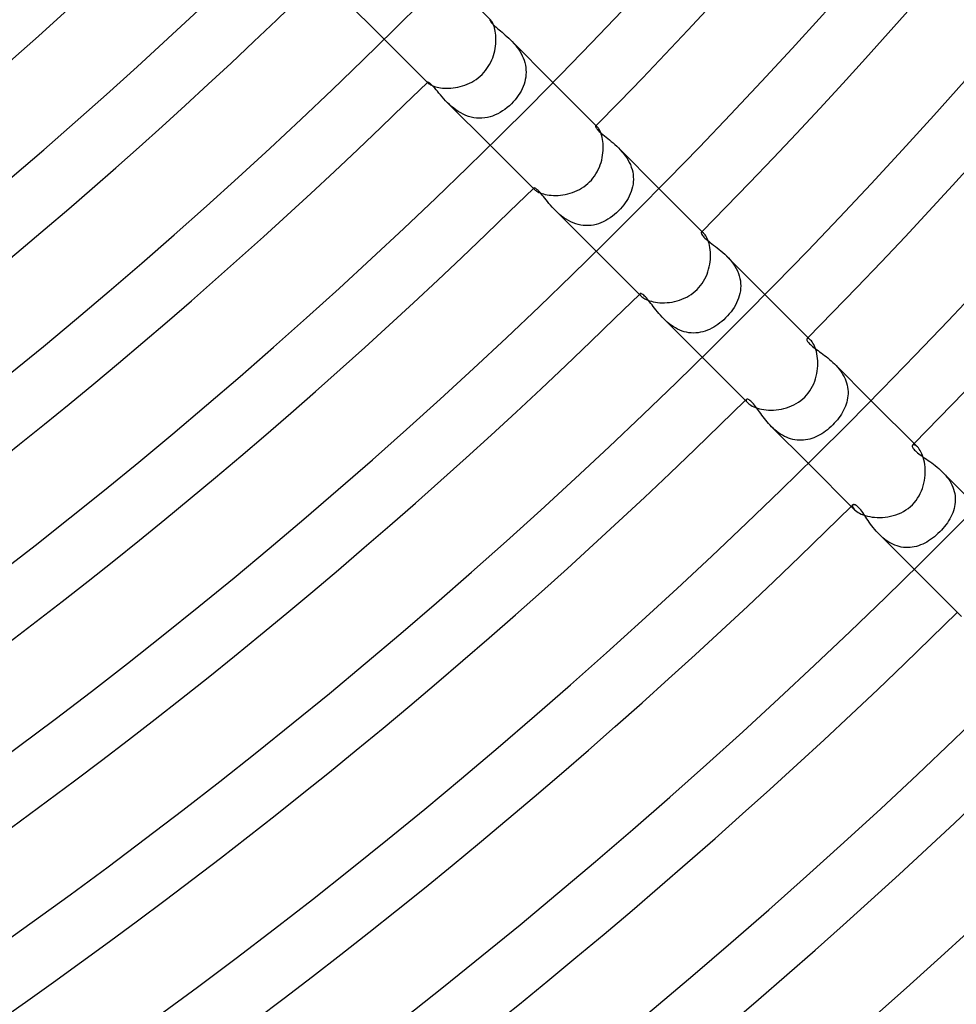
# Model space of a CAD drawing. Header units: millimetres. Extents: x -385 to 385, y -385 to 385.
# Tile 70 of 113: x 149 to 191, y -212 to -167. Entities that reach past the tile are written whole.
import ezdxf

# ---------------------------------------------------------------- set-up
doc = ezdxf.new("R2010")
doc.units = ezdxf.units.MM
doc.layers.add('HIDDEN', color=7, linetype='Continuous')
doc.layers.add('THICK', color=7, linetype='Continuous')

msp = doc.modelspace()

# ---------------------------------------------------------------- linework, layer by layer
at = {"layer": 'HIDDEN'}
for p, q in [((163.44, -166.269), (165.457, -168.286)), ((170.221, -167.411), (170.218, -167.418)), ((170.218, -167.418), (170.22, -167.431)), ((170.22, -167.431), (170.227, -167.448)), ((170.224, -167.409), (170.221, -167.411)), ((170.229, -167.41), (170.224, -167.409)), ((170.227, -167.448), (170.239, -167.47)), ((170.235, -167.412), (170.229, -167.41)), ((170.242, -167.416), (170.235, -167.412)), ((170.239, -167.47), (170.257, -167.496)), ((170.25, -167.422), (170.242, -167.416)), ((170.259, -167.431), (170.25, -167.422)), ((170.257, -167.496), (170.282, -167.528)), ((170.282, -167.528), (170.312, -167.563)), ((170.312, -167.563), (170.35, -167.604)), ((170.35, -167.604), (170.395, -167.648)), ((170.395, -167.648), (170.447, -167.696)), ((170.447, -167.696), (170.503, -167.747)), ((170.503, -167.747), (170.564, -167.8)), ((170.564, -167.8), (170.629, -167.855)), ((170.629, -167.855), (170.696, -167.912)), ((170.696, -167.912), (170.766, -167.972)), ((170.766, -167.972), (170.838, -168.034)), ((170.838, -168.034), (170.913, -168.099)), ((170.913, -168.099), (170.988, -168.167)), ((170.988, -168.167), (171.065, -168.238)), ((171.065, -168.238), (171.142, -168.313)), ((171.142, -168.313), (171.217, -168.391)), ((171.143, -168.314), (173.059, -170.23)), ((171.217, -168.391), (171.291, -168.472)), ((171.291, -168.472), (171.364, -168.556)), ((171.364, -168.556), (171.433, -168.643)), ((171.433, -168.643), (171.499, -168.734)), ((171.499, -168.734), (171.561, -168.829)), ((171.561, -168.829), (171.619, -168.926)), ((171.619, -168.926), (171.671, -169.027)), ((171.671, -169.027), (171.717, -169.13)), ((171.717, -169.13), (171.756, -169.234)), ((171.756, -169.234), (171.789, -169.34)), ((171.789, -169.34), (171.814, -169.447)), ((171.814, -169.447), (171.832, -169.556)), ((171.832, -169.556), (171.843, -169.665)), ((171.846, -169.774), (171.841, -169.881)), ((171.843, -169.665), (171.846, -169.774)), ((167.411, -170.221), (167.409, -170.224)), ((167.409, -170.224), (167.41, -170.229)), ((167.41, -170.229), (167.412, -170.235)), ((167.419, -170.218), (167.411, -170.221)), ((167.412, -170.235), (167.416, -170.242)), ((167.416, -170.242), (167.422, -170.25)), ((167.433, -170.221), (167.419, -170.218)), ((167.453, -170.229), (167.433, -170.221)), ((167.478, -170.244), (167.453, -170.229)), ((167.509, -170.266), (167.478, -170.244)), ((171.786, -170.201), (171.754, -170.307)), ((171.811, -170.095), (171.786, -170.201)), ((171.83, -169.989), (171.811, -170.095)), ((171.841, -169.881), (171.83, -169.989)), ((167.422, -170.25), (167.431, -170.259)), ((167.545, -170.296), (167.509, -170.266)), ((167.586, -170.333), (167.545, -170.296)), ((167.632, -170.379), (167.586, -170.333)), ((167.682, -170.432), (167.632, -170.379)), ((167.736, -170.491), (167.682, -170.432)), ((167.794, -170.557), (167.736, -170.491)), ((167.856, -170.629), (167.794, -170.557)), ((167.921, -170.707), (167.856, -170.629)), ((171.619, -170.617), (171.561, -170.719)), ((171.67, -170.515), (171.619, -170.617)), ((171.715, -170.411), (171.67, -170.515)), ((171.754, -170.307), (171.715, -170.411)), ((167.991, -170.789), (167.921, -170.707)), ((168.065, -170.874), (167.991, -170.789)), ((168.143, -170.962), (168.065, -170.874)), ((168.226, -171.052), (168.143, -170.962)), ((168.314, -171.142), (168.226, -171.052)), ((171.273, -171.102), (171.189, -171.189)), ((171.352, -171.011), (171.273, -171.102)), ((171.427, -170.916), (171.352, -171.011)), ((171.497, -170.818), (171.427, -170.916)), ((171.561, -170.719), (171.497, -170.818)), ((168.401, -171.227), (168.314, -171.142)), ((168.314, -171.143), (170.23, -173.059)), ((168.493, -171.31), (168.401, -171.227)), ((168.589, -171.39), (168.493, -171.31)), ((168.69, -171.467), (168.589, -171.39)), ((168.795, -171.54), (168.69, -171.467)), ((168.904, -171.606), (168.795, -171.54)), ((170.79, -171.516), (170.681, -171.583)), ((170.895, -171.443), (170.79, -171.516)), ((170.997, -171.363), (170.895, -171.443)), ((171.095, -171.279), (170.997, -171.363)), ((171.189, -171.189), (171.095, -171.279)), ((169.017, -171.666), (168.904, -171.606)), ((169.132, -171.718), (169.017, -171.666)), ((169.251, -171.762), (169.132, -171.718)), ((169.372, -171.797), (169.251, -171.762)), ((169.494, -171.823), (169.372, -171.797)), ((169.616, -171.839), (169.494, -171.823)), ((169.738, -171.845), (169.616, -171.839)), ((169.861, -171.843), (169.738, -171.845)), ((169.983, -171.831), (169.861, -171.843)), ((170.104, -171.81), (169.983, -171.831)), ((170.223, -171.78), (170.104, -171.81)), ((170.341, -171.742), (170.223, -171.78)), ((170.457, -171.696), (170.341, -171.742)), ((170.57, -171.643), (170.457, -171.696)), ((170.681, -171.583), (170.57, -171.643)), ((174.984, -172.194), (174.98, -172.203)), ((174.98, -172.203), (174.98, -172.216)), ((174.98, -172.216), (174.985, -172.234)), ((174.991, -172.19), (174.984, -172.194)), ((174.985, -172.234), (174.996, -172.257)), ((175, -172.19), (174.991, -172.19)), ((174.996, -172.257), (175.012, -172.284)), ((175.011, -172.194), (175, -172.19)), ((175.024, -172.201), (175.011, -172.194)), ((175.012, -172.284), (175.034, -172.315)), ((175.039, -172.212), (175.024, -172.201)), ((175.034, -172.315), (175.063, -172.35)), ((175.056, -172.228), (175.039, -172.212)), ((175.063, -172.35), (175.1, -172.39)), ((175.1, -172.39), (175.143, -172.433)), ((175.143, -172.433), (175.192, -172.479)), ((175.192, -172.479), (175.248, -172.527)), ((175.248, -172.527), (175.309, -172.579)), ((175.309, -172.579), (175.376, -172.634)), ((175.376, -172.634), (175.447, -172.693)), ((175.447, -172.693), (175.522, -172.753)), ((175.522, -172.753), (175.601, -172.817)), ((175.601, -172.817), (175.681, -172.884)), ((175.681, -172.884), (175.763, -172.953)), ((175.763, -172.953), (175.845, -173.026)), ((175.845, -173.026), (175.928, -173.102)), ((175.928, -173.102), (176.01, -173.182)), ((176.01, -173.182), (176.089, -173.263)), ((176.011, -173.182), (177.832, -175.003)), ((176.089, -173.263), (176.166, -173.348)), ((176.166, -173.348), (176.24, -173.437)), ((176.24, -173.437), (176.311, -173.53)), ((176.311, -173.53), (176.379, -173.627)), ((176.379, -173.627), (176.44, -173.727)), ((176.44, -173.727), (176.496, -173.829)), ((176.496, -173.829), (176.544, -173.933)), ((176.544, -173.933), (176.586, -174.041)), ((176.586, -174.041), (176.621, -174.15)), ((176.621, -174.15), (176.648, -174.261)), ((176.648, -174.261), (176.667, -174.372)), ((176.667, -174.372), (176.677, -174.483)), ((176.68, -174.594), (176.675, -174.705)), ((176.677, -174.483), (176.68, -174.594)), ((172.194, -174.984), (172.19, -174.991)), ((172.19, -174.991), (172.19, -175)), ((172.19, -175), (172.194, -175.011)), ((172.203, -174.98), (172.194, -174.984)), ((172.194, -175.011), (172.201, -175.024)), ((172.201, -175.024), (172.212, -175.04)), ((172.216, -174.98), (172.203, -174.98)), ((172.212, -175.04), (172.228, -175.056)), ((172.234, -174.985), (172.216, -174.98)), ((172.257, -174.996), (172.234, -174.985)), ((172.284, -175.012), (172.257, -174.996)), ((172.315, -175.034), (172.284, -175.012)), ((172.351, -175.064), (172.315, -175.034)), ((172.39, -175.1), (172.351, -175.064)), ((172.432, -175.143), (172.39, -175.1)), ((176.615, -175.033), (176.581, -175.14)), ((176.642, -174.925), (176.615, -175.033)), ((176.663, -174.815), (176.642, -174.925)), ((176.675, -174.705), (176.663, -174.815)), ((172.478, -175.191), (172.432, -175.143)), ((172.526, -175.246), (172.478, -175.191)), ((172.577, -175.307), (172.526, -175.246)), ((172.632, -175.372), (172.577, -175.307)), ((172.689, -175.443), (172.632, -175.372)), ((172.749, -175.517), (172.689, -175.443)), ((172.812, -175.595), (172.749, -175.517)), ((176.381, -175.552), (176.317, -175.65)), ((176.44, -175.452), (176.381, -175.552)), ((176.493, -175.35), (176.44, -175.452)), ((176.54, -175.246), (176.493, -175.35)), ((176.581, -175.14), (176.54, -175.246)), ((172.879, -175.675), (172.812, -175.595)), ((172.949, -175.758), (172.879, -175.675)), ((173.023, -175.842), (172.949, -175.758)), ((173.1, -175.926), (173.023, -175.842)), ((173.182, -176.01), (173.1, -175.926)), ((173.267, -176.092), (173.182, -176.01)), ((176.096, -175.927), (176.013, -176.013)), ((176.174, -175.837), (176.096, -175.927)), ((176.248, -175.745), (176.174, -175.837)), ((176.317, -175.65), (176.248, -175.745)), ((173.183, -176.011), (175.003, -177.832)), ((173.356, -176.173), (173.267, -176.092)), ((173.449, -176.25), (173.356, -176.173)), ((173.546, -176.323), (173.449, -176.25)), ((173.647, -176.392), (173.546, -176.323)), ((173.751, -176.454), (173.647, -176.392)), ((175.432, -176.451), (175.326, -176.504)), ((175.536, -176.391), (175.432, -176.451)), ((175.637, -176.325), (175.536, -176.391)), ((175.736, -176.255), (175.637, -176.325)), ((175.832, -176.179), (175.736, -176.255)), ((175.924, -176.098), (175.832, -176.179)), ((176.013, -176.013), (175.924, -176.098)), ((173.858, -176.51), (173.751, -176.454)), ((173.968, -176.559), (173.858, -176.51)), ((174.081, -176.6), (173.968, -176.559)), ((174.195, -176.633), (174.081, -176.6)), ((174.309, -176.657), (174.195, -176.633)), ((174.424, -176.673), (174.309, -176.657)), ((174.54, -176.68), (174.424, -176.673)), ((174.656, -176.678), (174.54, -176.68)), ((174.771, -176.669), (174.656, -176.678)), ((174.885, -176.651), (174.771, -176.669)), ((174.997, -176.625), (174.885, -176.651)), ((175.109, -176.592), (174.997, -176.625)), ((175.218, -176.551), (175.109, -176.592)), ((175.326, -176.504), (175.218, -176.551)), ((179.738, -176.991), (179.737, -177.007)), ((179.737, -177.007), (179.741, -177.028)), ((179.744, -176.98), (179.738, -176.991)), ((179.741, -177.028), (179.751, -177.053)), ((179.755, -176.974), (179.744, -176.98)), ((179.751, -177.053), (179.767, -177.082)), ((179.769, -176.973), (179.755, -176.974)), ((179.767, -177.082), (179.791, -177.116)), ((179.787, -176.978), (179.769, -176.973)), ((179.808, -176.989), (179.787, -176.978)), ((179.791, -177.116), (179.821, -177.153)), ((179.832, -177.006), (179.808, -176.989)), ((179.821, -177.153), (179.859, -177.194)), ((179.858, -177.03), (179.832, -177.006)), ((179.859, -177.194), (179.904, -177.237)), ((179.904, -177.237), (179.955, -177.283)), ((179.955, -177.283), (180.012, -177.332)), ((180.012, -177.332), (180.075, -177.384)), ((180.075, -177.384), (180.144, -177.438)), ((180.144, -177.438), (180.218, -177.495)), ((180.218, -177.495), (180.294, -177.554)), ((180.294, -177.554), (180.374, -177.615)), ((180.374, -177.615), (180.456, -177.679)), ((180.456, -177.679), (180.539, -177.746)), ((180.539, -177.746), (180.623, -177.816)), ((180.623, -177.816), (180.707, -177.889)), ((180.707, -177.889), (180.791, -177.965)), ((180.791, -177.965), (180.873, -178.045)), ((180.873, -178.045), (180.956, -178.13)), ((180.874, -178.046), (182.605, -179.776)), ((180.956, -178.13), (181.036, -178.22)), ((181.036, -178.22), (181.112, -178.313)), ((181.112, -178.313), (181.184, -178.41)), ((181.184, -178.41), (181.25, -178.51)), ((181.25, -178.51), (181.31, -178.614)), ((181.31, -178.614), (181.363, -178.72)), ((181.363, -178.72), (181.409, -178.83)), ((181.409, -178.83), (181.447, -178.94)), ((181.447, -178.94), (181.476, -179.052)), ((181.476, -179.052), (181.497, -179.164)), ((181.497, -179.164), (181.51, -179.277)), ((181.51, -179.503), (181.498, -179.615)), ((181.51, -179.277), (181.514, -179.39)), ((181.514, -179.39), (181.51, -179.503)), ((176.974, -179.755), (176.973, -179.769)), ((176.973, -179.769), (176.978, -179.787)), ((176.98, -179.744), (176.974, -179.755)), ((176.978, -179.787), (176.989, -179.808)), ((176.991, -179.738), (176.98, -179.744)), ((176.989, -179.808), (177.006, -179.832)), ((177.006, -179.737), (176.991, -179.738)), ((177.026, -179.741), (177.006, -179.737)), ((177.006, -179.832), (177.03, -179.858)), ((177.05, -179.75), (177.026, -179.741)), ((177.078, -179.765), (177.05, -179.75)), ((177.109, -179.786), (177.078, -179.765)), ((177.144, -179.814), (177.109, -179.786)), ((177.182, -179.848), (177.144, -179.814)), ((177.223, -179.889), (177.182, -179.848)), ((177.266, -179.935), (177.223, -179.889)), ((177.312, -179.988), (177.266, -179.935)), ((177.36, -180.046), (177.312, -179.988)), ((181.416, -179.945), (181.374, -180.052)), ((181.45, -179.836), (181.416, -179.945)), ((181.478, -179.727), (181.45, -179.836)), ((181.498, -179.615), (181.478, -179.727)), ((177.411, -180.11), (177.36, -180.046)), ((177.464, -180.178), (177.411, -180.11)), ((177.519, -180.249), (177.464, -180.178)), ((177.576, -180.323), (177.519, -180.249)), ((177.635, -180.399), (177.576, -180.323)), ((177.696, -180.477), (177.635, -180.399)), ((181.212, -180.364), (181.147, -180.463)), ((181.272, -180.262), (181.212, -180.364)), ((181.326, -180.158), (181.272, -180.262)), ((181.374, -180.052), (181.326, -180.158)), ((177.76, -180.556), (177.696, -180.477)), ((177.826, -180.635), (177.76, -180.556)), ((177.896, -180.715), (177.826, -180.635)), ((177.969, -180.795), (177.896, -180.715)), ((178.045, -180.874), (177.969, -180.795)), ((178.124, -180.95), (178.045, -180.874)), ((178.046, -180.875), (179.777, -182.605)), ((180.835, -180.835), (180.753, -180.914)), ((180.92, -180.747), (180.835, -180.835)), ((181, -180.655), (180.92, -180.747)), ((181.076, -180.561), (181, -180.655)), ((181.147, -180.463), (181.076, -180.561)), ((178.207, -181.025), (178.124, -180.95)), ((178.293, -181.096), (178.207, -181.025)), ((178.382, -181.164), (178.293, -181.096)), ((178.474, -181.227), (178.382, -181.164)), ((178.57, -181.285), (178.474, -181.227)), ((178.668, -181.338), (178.57, -181.285)), ((180.208, -181.301), (180.11, -181.349)), ((180.304, -181.248), (180.208, -181.301)), ((180.398, -181.191), (180.304, -181.248)), ((180.49, -181.128), (180.398, -181.191)), ((180.58, -181.061), (180.49, -181.128)), ((180.668, -180.989), (180.58, -181.061)), ((180.753, -180.914), (180.668, -180.989)), ((178.768, -181.384), (178.668, -181.338)), ((178.87, -181.423), (178.768, -181.384)), ((178.972, -181.456), (178.87, -181.423)), ((179.077, -181.481), (178.972, -181.456)), ((179.182, -181.5), (179.077, -181.481)), ((179.288, -181.51), (179.182, -181.5)), ((179.393, -181.514), (179.288, -181.51)), ((179.498, -181.51), (179.393, -181.514)), ((179.602, -181.5), (179.498, -181.51)), ((179.706, -181.482), (179.602, -181.5)), ((179.809, -181.458), (179.706, -181.482)), ((179.911, -181.428), (179.809, -181.458)), ((180.011, -181.391), (179.911, -181.428)), ((180.11, -181.349), (180.011, -181.391)), ((184.501, -181.77), (184.494, -181.782)), ((184.517, -181.761), (184.501, -181.77)), ((184.537, -181.759), (184.517, -181.761)), ((184.563, -181.765), (184.537, -181.759)), ((184.593, -181.779), (184.563, -181.765)), ((184.494, -181.782), (184.49, -181.797)), ((184.49, -181.797), (184.491, -181.817)), ((184.491, -181.817), (184.497, -181.84)), ((184.497, -181.84), (184.509, -181.866)), ((184.509, -181.866), (184.526, -181.896)), ((184.526, -181.896), (184.549, -181.928)), ((184.549, -181.928), (184.578, -181.962)), ((184.578, -181.962), (184.612, -181.999)), ((184.627, -181.802), (184.593, -181.779)), ((184.612, -181.999), (184.652, -182.037)), ((184.663, -181.835), (184.627, -181.802)), ((184.652, -182.037), (184.697, -182.078)), ((184.697, -182.078), (184.748, -182.121)), ((184.748, -182.121), (184.805, -182.165)), ((184.805, -182.165), (184.865, -182.211)), ((184.865, -182.211), (184.929, -182.259)), ((184.929, -182.259), (184.995, -182.307)), ((184.995, -182.307), (185.064, -182.358)), ((185.064, -182.358), (185.136, -182.41)), ((185.136, -182.41), (185.208, -182.463)), ((185.208, -182.463), (185.282, -182.519)), ((185.282, -182.519), (185.357, -182.577)), ((185.357, -182.577), (185.433, -182.637)), ((185.433, -182.637), (185.509, -182.7)), ((185.509, -182.7), (185.585, -182.765)), ((185.585, -182.765), (185.66, -182.834)), ((185.66, -182.834), (185.734, -182.905)), ((185.734, -182.905), (185.806, -182.98)), ((185.735, -182.906), (187.378, -184.549)), ((185.806, -182.98), (185.876, -183.057)), ((185.876, -183.057), (185.942, -183.137)), ((185.942, -183.137), (186.005, -183.22)), ((186.005, -183.22), (186.063, -183.305)), ((186.063, -183.305), (186.118, -183.393)), ((186.118, -183.393), (186.167, -183.484)), ((186.167, -183.484), (186.211, -183.576)), ((186.211, -183.576), (186.249, -183.669)), ((186.249, -183.669), (186.28, -183.763)), ((186.28, -183.763), (186.306, -183.858)), ((186.306, -183.858), (186.325, -183.955)), ((186.325, -183.955), (186.338, -184.052)), ((186.34, -184.34), (186.328, -184.436)), ((186.338, -184.052), (186.345, -184.148)), ((186.345, -184.245), (186.34, -184.34)), ((186.345, -184.148), (186.345, -184.245)), ((181.761, -184.516), (181.759, -184.537)), ((181.759, -184.537), (181.765, -184.563)), ((181.77, -184.501), (181.761, -184.516)), ((181.765, -184.563), (181.779, -184.593)), ((181.782, -184.494), (181.77, -184.501)), ((181.779, -184.593), (181.802, -184.627)), ((181.797, -184.49), (181.782, -184.494)), ((181.816, -184.491), (181.797, -184.49)), ((181.802, -184.627), (181.835, -184.663)), ((181.839, -184.497), (181.816, -184.491)), ((181.865, -184.508), (181.839, -184.497)), ((181.895, -184.526), (181.865, -184.508)), ((181.928, -184.549), (181.895, -184.526)), ((181.965, -184.58), (181.928, -184.549)), ((182.004, -184.617), (181.965, -184.58)), ((182.045, -184.66), (182.004, -184.617)), ((182.087, -184.708), (182.045, -184.66)), ((182.13, -184.76), (182.087, -184.708)), ((182.174, -184.817), (182.13, -184.76)), ((182.22, -184.876), (182.174, -184.817)), ((182.266, -184.938), (182.22, -184.876)), ((186.226, -184.811), (186.188, -184.902)), ((186.26, -184.718), (186.226, -184.811)), ((186.288, -184.625), (186.26, -184.718)), ((186.311, -184.531), (186.288, -184.625)), ((186.328, -184.436), (186.311, -184.531)), ((182.313, -185.002), (182.266, -184.938)), ((182.362, -185.07), (182.313, -185.002)), ((182.412, -185.139), (182.362, -185.07)), ((182.465, -185.211), (182.412, -185.139)), ((182.52, -185.285), (182.465, -185.211)), ((182.578, -185.359), (182.52, -185.285)), ((185.989, -185.254), (185.929, -185.338)), ((186.045, -185.168), (185.989, -185.254)), ((186.097, -185.081), (186.045, -185.168)), ((186.145, -184.992), (186.097, -185.081)), ((186.188, -184.902), (186.145, -184.992)), ((182.638, -185.435), (182.578, -185.359)), ((182.701, -185.51), (182.638, -185.435)), ((182.766, -185.586), (182.701, -185.51)), ((182.834, -185.66), (182.766, -185.586)), ((182.905, -185.733), (182.834, -185.66)), ((182.979, -185.805), (182.905, -185.733)), ((182.906, -185.735), (184.55, -187.378)), ((185.579, -185.729), (185.501, -185.799)), ((185.655, -185.655), (185.579, -185.729)), ((185.728, -185.579), (185.655, -185.655)), ((185.799, -185.501), (185.728, -185.579)), ((185.866, -185.421), (185.799, -185.501)), ((185.929, -185.338), (185.866, -185.421)), ((183.056, -185.875), (182.979, -185.805)), ((183.137, -185.941), (183.056, -185.875)), ((183.219, -186.004), (183.137, -185.941)), ((183.305, -186.063), (183.219, -186.004)), ((183.392, -186.117), (183.305, -186.063)), ((183.482, -186.166), (183.392, -186.117)), ((183.574, -186.21), (183.482, -186.166)), ((184.901, -186.188), (184.81, -186.227)), ((184.991, -186.145), (184.901, -186.188)), ((185.08, -186.098), (184.991, -186.145)), ((185.167, -186.046), (185.08, -186.098)), ((185.253, -185.99), (185.167, -186.046)), ((185.338, -185.93), (185.253, -185.99)), ((185.42, -185.866), (185.338, -185.93)), ((185.501, -185.799), (185.42, -185.866)), ((183.668, -186.248), (183.574, -186.21)), ((183.762, -186.28), (183.668, -186.248)), ((183.857, -186.306), (183.762, -186.28)), ((183.953, -186.325), (183.857, -186.306)), ((184.05, -186.338), (183.953, -186.325)), ((184.147, -186.345), (184.05, -186.338)), ((184.243, -186.345), (184.147, -186.345)), ((184.339, -186.34), (184.243, -186.345)), ((184.435, -186.328), (184.339, -186.34)), ((184.53, -186.311), (184.435, -186.328)), ((184.624, -186.288), (184.53, -186.311)), ((184.717, -186.26), (184.624, -186.288)), ((184.81, -186.227), (184.717, -186.26)), ((189.244, -186.578), (189.239, -186.598)), ((189.239, -186.598), (189.24, -186.622)), ((189.24, -186.622), (189.247, -186.649)), ((189.254, -186.563), (189.244, -186.578)), ((189.247, -186.649), (189.26, -186.679)), ((189.272, -186.552), (189.254, -186.563)), ((189.295, -186.547), (189.272, -186.552)), ((189.323, -186.549), (189.295, -186.547)), ((189.356, -186.56), (189.323, -186.549)), ((189.392, -186.579), (189.356, -186.56)), ((189.431, -186.606), (189.392, -186.579)), ((189.472, -186.643), (189.431, -186.606)), ((189.26, -186.679), (189.28, -186.712)), ((189.28, -186.712), (189.306, -186.748)), ((189.306, -186.748), (189.34, -186.786)), ((189.34, -186.786), (189.38, -186.826)), ((189.38, -186.826), (189.426, -186.869)), ((189.426, -186.869), (189.479, -186.913)), ((189.479, -186.913), (189.537, -186.958)), ((189.537, -186.958), (189.6, -187.004)), ((189.6, -187.004), (189.666, -187.051)), ((189.666, -187.051), (189.735, -187.099)), ((189.735, -187.099), (189.807, -187.148)), ((189.807, -187.148), (189.881, -187.198)), ((189.881, -187.198), (189.957, -187.251)), ((189.957, -187.251), (190.034, -187.305)), ((190.034, -187.305), (190.114, -187.362)), ((190.114, -187.362), (190.194, -187.422)), ((190.194, -187.422), (190.274, -187.484)), ((190.274, -187.484), (190.355, -187.549)), ((190.355, -187.549), (190.435, -187.617)), ((190.435, -187.617), (190.514, -187.688)), ((190.514, -187.688), (190.591, -187.762)), ((190.591, -187.762), (190.664, -187.839)), ((190.591, -187.763), (192.151, -189.323)), ((190.664, -187.839), (190.735, -187.918)), ((190.735, -187.918), (190.802, -188.001)), ((190.802, -188.001), (190.866, -188.087)), ((190.866, -188.087), (190.924, -188.175)), ((190.924, -188.175), (190.977, -188.265)), ((190.977, -188.265), (191.025, -188.357)), ((191.025, -188.357), (191.066, -188.451)), ((191.066, -188.451), (191.101, -188.546)), ((191.101, -188.546), (191.129, -188.643)), ((191.129, -188.643), (191.151, -188.741)), ((191.151, -188.741), (191.166, -188.838)), ((191.166, -188.838), (191.175, -188.936)), ((186.552, -189.272), (186.547, -189.295)), ((186.547, -189.295), (186.549, -189.323)), ((186.563, -189.254), (186.552, -189.272)), ((186.577, -189.245), (186.563, -189.254)), ((186.596, -189.24), (186.577, -189.245)), ((186.618, -189.24), (186.596, -189.24)), ((186.643, -189.245), (186.618, -189.24)), ((186.673, -189.257), (186.643, -189.245)), ((186.706, -189.276), (186.673, -189.257)), ((186.743, -189.302), (186.706, -189.276)), ((186.783, -189.337), (186.743, -189.302)), ((191.161, -189.228), (191.145, -189.324)), ((191.172, -189.131), (191.161, -189.228)), ((191.177, -189.033), (191.172, -189.131)), ((191.175, -188.936), (191.177, -189.033)), ((186.549, -189.323), (186.56, -189.356)), ((186.56, -189.356), (186.579, -189.392)), ((186.579, -189.392), (186.606, -189.431)), ((186.606, -189.431), (186.643, -189.472)), ((186.826, -189.379), (186.783, -189.337)), ((186.87, -189.428), (186.826, -189.379)), ((186.915, -189.482), (186.87, -189.428)), ((186.96, -189.541), (186.915, -189.482)), ((187.006, -189.603), (186.96, -189.541)), ((187.053, -189.669), (187.006, -189.603)), ((187.1, -189.737), (187.053, -189.669)), ((187.148, -189.807), (187.1, -189.737)), ((191.021, -189.701), (190.977, -189.793)), ((191.06, -189.608), (191.021, -189.701)), ((191.094, -189.515), (191.06, -189.608)), ((191.122, -189.42), (191.094, -189.515)), ((191.145, -189.324), (191.122, -189.42)), ((187.198, -189.881), (187.148, -189.807)), ((187.251, -189.957), (187.198, -189.881)), ((187.305, -190.035), (187.251, -189.957)), ((187.362, -190.114), (187.305, -190.035)), ((187.422, -190.194), (187.362, -190.114)), ((187.484, -190.275), (187.422, -190.194)), ((190.756, -190.147), (190.691, -190.231)), ((190.818, -190.061), (190.756, -190.147)), ((190.875, -189.973), (190.818, -190.061)), ((190.928, -189.884), (190.875, -189.973)), ((190.977, -189.793), (190.928, -189.884)), ((187.549, -190.355), (187.484, -190.275)), ((187.617, -190.435), (187.549, -190.355)), ((187.688, -190.513), (187.617, -190.435)), ((187.762, -190.59), (187.688, -190.513)), ((187.839, -190.665), (187.762, -190.59)), ((187.763, -190.591), (189.323, -192.151)), ((190.316, -190.62), (190.234, -190.689)), ((190.396, -190.548), (190.316, -190.62)), ((190.473, -190.473), (190.396, -190.548)), ((190.549, -190.395), (190.473, -190.473)), ((190.622, -190.314), (190.549, -190.395)), ((190.691, -190.231), (190.622, -190.314)), ((187.92, -190.736), (187.839, -190.665)), ((188.003, -190.804), (187.92, -190.736)), ((188.089, -190.867), (188.003, -190.804)), ((188.177, -190.926), (188.089, -190.867)), ((188.268, -190.979), (188.177, -190.926)), ((188.362, -191.027), (188.268, -190.979)), ((188.456, -191.068), (188.362, -191.027)), ((188.552, -191.103), (188.456, -191.068)), ((189.614, -191.058), (189.52, -191.092)), ((189.707, -191.019), (189.614, -191.058)), ((189.798, -190.975), (189.707, -191.019)), ((189.888, -190.926), (189.798, -190.975)), ((189.977, -190.873), (189.888, -190.926)), ((190.064, -190.815), (189.977, -190.873)), ((190.15, -190.754), (190.064, -190.815)), ((190.234, -190.689), (190.15, -190.754)), ((188.648, -191.131), (188.552, -191.103)), ((188.746, -191.152), (188.648, -191.131)), ((188.844, -191.167), (188.746, -191.152)), ((188.942, -191.175), (188.844, -191.167)), ((189.04, -191.177), (188.942, -191.175)), ((189.137, -191.172), (189.04, -191.177)), ((189.234, -191.161), (189.137, -191.172)), ((189.33, -191.143), (189.234, -191.161)), ((189.426, -191.12), (189.33, -191.143)), ((189.52, -191.092), (189.426, -191.12))]:
    msp.add_line(p, q, dxfattribs=at)
for radius, start, end in [(245.5, 315.46044, 315.4668), (245.5, 314.53322, 314.53952), (252.25, 315.44399, 315.45431), (252.25, 314.54571, 314.55602), (259, 315.42726, 315.44245), (259, 314.55757, 314.57275), (265.75, 315.4103, 315.43122), (265.75, 314.5688, 314.58971)]:
    msp.add_arc((0, 0), radius, start, end, dxfattribs=at)
at = {"layer": 'THICK'}
for p, q in [((168.285, -165.457), (170.259, -167.431)), ((170.277, -167.45), (170.259, -167.431)), ((170.296, -167.476), (170.277, -167.45)), ((170.316, -167.508), (170.296, -167.476)), ((170.338, -167.546), (170.316, -167.508)), ((170.36, -167.592), (170.338, -167.546)), ((170.382, -167.645), (170.36, -167.592)), ((170.404, -167.705), (170.382, -167.645)), ((170.424, -167.771), (170.404, -167.705)), ((170.443, -167.843), (170.424, -167.771)), ((170.459, -167.922), (170.443, -167.843)), ((170.473, -168.006), (170.459, -167.922)), ((170.483, -168.095), (170.473, -168.006)), ((165.457, -168.286), (167.431, -170.26)), ((170.49, -168.188), (170.483, -168.095)), ((170.485, -168.487), (170.491, -168.384)), ((170.492, -168.285), (170.49, -168.188)), ((170.491, -168.384), (170.492, -168.285)), ((170.381, -169.012), (170.412, -168.907)), ((170.412, -168.907), (170.438, -168.801)), ((170.438, -168.801), (170.458, -168.696)), ((170.458, -168.696), (170.474, -168.591)), ((170.474, -168.591), (170.485, -168.487)), ((170.205, -169.42), (170.257, -169.321)), ((170.257, -169.321), (170.303, -169.22)), ((170.303, -169.22), (170.345, -169.117)), ((170.345, -169.117), (170.381, -169.012)), ((169.867, -169.867), (169.944, -169.785)), ((169.944, -169.785), (170.017, -169.699)), ((170.017, -169.699), (170.085, -169.609)), ((170.085, -169.609), (170.147, -169.516)), ((170.147, -169.516), (170.205, -169.42)), ((169.296, -170.269), (169.398, -170.216)), ((169.398, -170.216), (169.499, -170.158)), ((169.499, -170.158), (169.597, -170.093)), ((169.597, -170.093), (169.691, -170.023)), ((169.691, -170.023), (169.781, -169.947)), ((169.781, -169.947), (169.867, -169.867)), ((173.059, -170.23), (175.056, -172.228)), ((167.431, -170.259), (167.45, -170.276)), ((167.45, -170.276), (167.475, -170.295)), ((167.475, -170.295), (167.507, -170.316)), ((167.507, -170.316), (167.545, -170.337)), ((167.545, -170.337), (167.59, -170.359)), ((167.59, -170.359), (167.641, -170.381)), ((167.641, -170.381), (167.699, -170.402)), ((167.699, -170.402), (167.765, -170.422)), ((167.765, -170.422), (167.836, -170.441)), ((167.836, -170.441), (167.912, -170.457)), ((167.912, -170.457), (167.994, -170.471)), ((167.994, -170.471), (168.081, -170.482)), ((168.081, -170.482), (168.172, -170.489)), ((168.172, -170.489), (168.268, -170.492)), ((168.268, -170.492), (168.366, -170.491)), ((168.366, -170.491), (168.466, -170.486)), ((168.466, -170.486), (168.567, -170.477)), ((168.567, -170.477), (168.67, -170.463)), ((168.67, -170.463), (168.774, -170.444)), ((168.774, -170.444), (168.879, -170.419)), ((168.879, -170.419), (168.984, -170.39)), ((168.984, -170.39), (169.088, -170.355)), ((169.088, -170.355), (169.193, -170.315)), ((169.193, -170.315), (169.296, -170.269)), ((175.079, -172.253), (175.056, -172.228)), ((175.104, -172.285), (175.079, -172.253)), ((175.129, -172.325), (175.104, -172.285)), ((175.156, -172.371), (175.129, -172.325)), ((175.182, -172.425), (175.156, -172.371)), ((175.208, -172.486), (175.182, -172.425)), ((175.232, -172.554), (175.208, -172.486)), ((175.254, -172.629), (175.232, -172.554)), ((175.274, -172.709), (175.254, -172.629)), ((175.291, -172.796), (175.274, -172.709)), ((175.305, -172.888), (175.291, -172.796)), ((175.315, -172.984), (175.305, -172.888)), ((170.23, -173.059), (172.228, -175.057)), ((175.31, -173.399), (175.318, -173.291)), ((175.32, -173.084), (175.315, -172.984)), ((175.318, -173.291), (175.322, -173.186)), ((175.322, -173.186), (175.32, -173.084)), ((175.223, -173.833), (175.253, -173.725)), ((175.253, -173.725), (175.277, -173.616)), ((175.277, -173.616), (175.296, -173.507)), ((175.296, -173.507), (175.31, -173.399)), ((175.049, -174.252), (175.101, -174.15)), ((175.101, -174.15), (175.147, -174.046)), ((175.147, -174.046), (175.188, -173.94)), ((175.188, -173.94), (175.223, -173.833)), ((174.708, -174.708), (174.787, -174.625)), ((174.787, -174.625), (174.86, -174.537)), ((174.86, -174.537), (174.929, -174.446)), ((174.929, -174.446), (174.992, -174.35)), ((174.992, -174.35), (175.049, -174.252)), ((172.228, -175.056), (172.253, -175.079)), ((172.253, -175.079), (172.285, -175.104)), ((172.285, -175.104), (172.324, -175.129)), ((174.042, -175.149), (174.147, -175.103)), ((174.147, -175.103), (174.249, -175.051)), ((174.249, -175.051), (174.348, -174.993)), ((174.348, -174.993), (174.444, -174.93)), ((174.444, -174.93), (174.536, -174.861)), ((174.536, -174.861), (174.624, -174.787)), ((174.624, -174.787), (174.708, -174.708)), ((177.832, -175.003), (179.858, -177.03)), ((172.324, -175.129), (172.371, -175.155)), ((172.371, -175.155), (172.424, -175.181)), ((172.424, -175.181), (172.485, -175.207)), ((172.485, -175.207), (172.553, -175.231)), ((172.553, -175.231), (172.627, -175.254)), ((172.627, -175.254), (172.707, -175.274)), ((172.707, -175.274), (172.793, -175.291)), ((172.793, -175.291), (172.884, -175.304)), ((172.884, -175.304), (172.981, -175.314)), ((172.981, -175.314), (173.081, -175.32)), ((173.081, -175.32), (173.183, -175.322)), ((173.183, -175.322), (173.288, -175.318)), ((173.288, -175.318), (173.395, -175.31)), ((173.395, -175.31), (173.503, -175.297)), ((173.503, -175.297), (173.612, -175.278)), ((173.612, -175.278), (173.721, -175.254)), ((173.721, -175.254), (173.829, -175.224)), ((173.829, -175.224), (173.936, -175.189)), ((173.936, -175.189), (174.042, -175.149)), ((179.886, -177.061), (179.858, -177.03)), ((179.916, -177.099), (179.886, -177.061)), ((179.946, -177.145), (179.916, -177.099)), ((179.977, -177.199), (179.946, -177.145)), ((180.007, -177.261), (179.977, -177.199)), ((180.035, -177.329), (180.007, -177.261)), ((180.062, -177.405), (180.035, -177.329)), ((180.086, -177.487), (180.062, -177.405)), ((180.107, -177.575), (180.086, -177.487)), ((180.125, -177.67), (180.107, -177.575)), ((180.139, -177.769), (180.125, -177.67)), ((180.148, -177.871), (180.139, -177.769)), ((175.003, -177.832), (177.03, -179.858)), ((180.136, -178.308), (180.147, -178.196)), ((180.147, -178.196), (180.152, -178.085)), ((180.153, -177.977), (180.148, -177.871)), ((180.152, -178.085), (180.153, -177.977)), ((180.036, -178.756), (180.069, -178.645)), ((180.069, -178.645), (180.097, -178.533)), ((180.097, -178.533), (180.119, -178.42)), ((180.119, -178.42), (180.136, -178.308)), ((179.841, -179.181), (179.898, -179.079)), ((179.898, -179.079), (179.95, -178.974)), ((179.95, -178.974), (179.996, -178.866)), ((179.996, -178.866), (180.036, -178.756)), ((179.466, -179.632), (179.551, -179.551)), ((179.551, -179.551), (179.632, -179.466)), ((179.632, -179.466), (179.708, -179.375)), ((179.708, -179.375), (179.777, -179.28)), ((179.777, -179.28), (179.841, -179.181)), ((177.03, -179.858), (177.061, -179.887)), ((177.061, -179.887), (177.1, -179.916)), ((177.1, -179.916), (177.146, -179.947)), ((177.146, -179.947), (177.2, -179.977)), ((177.2, -179.977), (177.261, -180.007)), ((178.757, -180.035), (178.867, -179.995)), ((178.867, -179.995), (178.974, -179.95)), ((178.974, -179.95), (179.08, -179.898)), ((179.08, -179.898), (179.182, -179.84)), ((179.182, -179.84), (179.281, -179.777)), ((179.281, -179.777), (179.375, -179.707)), ((179.375, -179.707), (179.466, -179.632)), ((182.605, -179.776), (184.663, -181.835)), ((177.261, -180.007), (177.33, -180.036)), ((177.33, -180.036), (177.407, -180.062)), ((177.407, -180.062), (177.489, -180.087)), ((177.489, -180.087), (177.577, -180.108)), ((177.577, -180.108), (177.671, -180.125)), ((177.671, -180.125), (177.77, -180.139)), ((177.77, -180.139), (177.873, -180.148)), ((177.873, -180.148), (177.979, -180.153)), ((177.979, -180.153), (178.087, -180.152)), ((178.087, -180.152), (178.198, -180.147)), ((178.198, -180.147), (178.309, -180.136)), ((178.309, -180.136), (178.421, -180.119)), ((178.421, -180.119), (178.534, -180.097)), ((178.534, -180.097), (178.646, -180.069)), ((178.646, -180.069), (178.757, -180.035)), ((184.697, -181.872), (184.663, -181.835)), ((184.732, -181.917), (184.697, -181.872)), ((184.767, -181.97), (184.732, -181.917)), ((184.801, -182.032), (184.767, -181.97)), ((184.835, -182.101), (184.801, -182.032)), ((184.867, -182.178), (184.835, -182.101)), ((184.896, -182.262), (184.867, -182.178)), ((179.777, -182.605), (181.835, -184.664)), ((184.921, -182.352), (184.896, -182.262)), ((184.943, -182.448), (184.921, -182.352)), ((184.962, -182.55), (184.943, -182.448)), ((184.975, -182.656), (184.962, -182.55)), ((184.983, -182.766), (184.975, -182.656)), ((184.976, -183.108), (184.984, -182.992)), ((184.986, -182.878), (184.983, -182.766)), ((184.984, -182.992), (184.986, -182.878)), ((184.884, -183.573), (184.916, -183.458)), ((184.916, -183.458), (184.942, -183.341)), ((184.942, -183.341), (184.962, -183.225)), ((184.962, -183.225), (184.976, -183.108)), ((184.691, -184.014), (184.749, -183.908)), ((184.749, -183.908), (184.801, -183.799)), ((184.801, -183.799), (184.846, -183.687)), ((184.846, -183.687), (184.884, -183.573)), ((184.308, -184.479), (184.397, -184.397)), ((184.397, -184.397), (184.479, -184.308)), ((184.479, -184.308), (184.556, -184.215)), ((184.556, -184.215), (184.627, -184.116)), ((184.627, -184.116), (184.691, -184.014)), ((181.835, -184.663), (181.872, -184.697)), ((181.872, -184.697), (181.917, -184.732)), ((181.917, -184.732), (181.971, -184.767)), ((181.971, -184.767), (182.032, -184.802)), ((182.032, -184.802), (182.102, -184.835)), ((182.102, -184.835), (182.178, -184.867)), ((182.178, -184.867), (182.262, -184.896)), ((183.574, -184.884), (183.688, -184.845)), ((183.688, -184.845), (183.8, -184.8)), ((183.8, -184.8), (183.909, -184.749)), ((183.909, -184.749), (184.014, -184.691)), ((184.014, -184.691), (184.117, -184.627)), ((184.117, -184.627), (184.215, -184.556)), ((184.215, -184.556), (184.308, -184.479)), ((187.378, -184.549), (189.472, -186.644)), ((182.262, -184.896), (182.353, -184.922)), ((182.353, -184.922), (182.45, -184.944)), ((182.45, -184.944), (182.552, -184.962)), ((182.552, -184.962), (182.657, -184.975)), ((182.657, -184.975), (182.766, -184.983)), ((182.766, -184.983), (182.879, -184.986)), ((182.879, -184.986), (182.993, -184.984)), ((182.993, -184.984), (183.109, -184.976)), ((183.109, -184.976), (183.226, -184.962)), ((183.226, -184.962), (183.343, -184.942)), ((183.343, -184.942), (183.459, -184.916)), ((183.459, -184.916), (183.574, -184.884)), ((189.512, -186.687), (189.472, -186.643)), ((189.552, -186.739), (189.512, -186.687)), ((189.592, -186.8), (189.552, -186.739)), ((189.63, -186.87), (189.592, -186.8)), ((189.668, -186.948), (189.63, -186.87)), ((189.702, -187.033), (189.668, -186.948)), ((189.733, -187.126), (189.702, -187.033)), ((184.55, -187.378), (186.644, -189.472)), ((189.76, -187.225), (189.733, -187.126)), ((189.783, -187.329), (189.76, -187.225)), ((189.801, -187.439), (189.783, -187.329)), ((189.813, -187.553), (189.801, -187.439)), ((189.806, -188.029), (189.817, -187.908)), ((189.82, -187.669), (189.813, -187.553)), ((189.817, -187.908), (189.822, -187.788)), ((189.822, -187.788), (189.82, -187.669)), ((189.696, -188.51), (189.734, -188.392)), ((189.734, -188.392), (189.764, -188.272)), ((189.764, -188.272), (189.788, -188.151)), ((189.788, -188.151), (189.806, -188.029)), ((189.478, -188.955), (189.543, -188.849)), ((189.543, -188.849), (189.601, -188.739)), ((189.601, -188.739), (189.652, -188.626)), ((189.652, -188.626), (189.696, -188.51)), ((189.152, -189.329), (189.244, -189.244)), ((189.244, -189.244), (189.328, -189.153)), ((189.328, -189.153), (189.407, -189.057)), ((189.407, -189.057), (189.478, -188.955)), ((186.643, -189.472), (186.686, -189.511)), ((186.686, -189.511), (186.738, -189.551)), ((186.738, -189.551), (186.799, -189.591)), ((186.799, -189.591), (186.868, -189.629)), ((186.868, -189.629), (186.944, -189.666)), ((186.944, -189.666), (187.029, -189.7)), ((187.029, -189.7), (187.121, -189.732)), ((187.121, -189.732), (187.22, -189.759)), ((188.265, -189.766), (188.385, -189.736)), ((188.385, -189.736), (188.504, -189.699)), ((188.504, -189.699), (188.62, -189.655)), ((188.62, -189.655), (188.734, -189.604)), ((188.734, -189.604), (188.844, -189.546)), ((188.844, -189.546), (188.951, -189.481)), ((188.951, -189.481), (189.054, -189.409)), ((189.054, -189.409), (189.152, -189.329)), ((187.22, -189.759), (187.324, -189.782)), ((187.324, -189.782), (187.433, -189.8)), ((187.433, -189.8), (187.545, -189.813)), ((187.545, -189.813), (187.662, -189.82)), ((187.662, -189.82), (187.781, -189.822)), ((187.781, -189.822), (187.901, -189.817)), ((187.901, -189.817), (188.022, -189.806)), ((188.022, -189.806), (188.144, -189.789)), ((188.144, -189.789), (188.265, -189.766)), ((189.323, -192.151), (191.455, -194.283))]:
    msp.add_line(p, q, dxfattribs=at)
for radius, start, end in [(330.5, 179.99998, 0), (323.75, 179.99998, 0), (317, 179.99998, 0), (310.25, 179.99998, 0), (303.5, 179.99998, 0), (296.75, 179.99998, 0), (290, 179.99998, 0), (283.25, 179.99998, 0), (276.5, 179.99998, 0), (269.75, 179.99998, 0), (263, 179.99998, 0), (256.25, 179.99998, 0), (249.5, 179.99998, 0), (242.75, 179.99998, 0), (236, 179.99998, 0), (229.25, 179.99998, 0), (222.5, 179.99998, 0), (215.75, 179.99998, 0), (210, 179.99998, 0), (245.5, 315.4668, 359.53321), (252.25, 315.45431, 359.5457), (259, 315.44245, 359.55756), (265.75, 315.43122, 359.56879), (218.5, 270.52428, 314.47575), (225.25, 270.50863, 314.49134), (232, 270.49391, 314.50606), (238.75, 270.47999, 314.52004), (245.5, 270.46675, 314.53322), (252.25, 270.45426, 314.54571), (259, 270.44246, 314.55757), (265.75, 270.43123, 314.5688), (272.5, 270.42051, 314.57946), (279.25, 270.41037, 314.58966), (286, 270.40069, 314.59934), (292.75, 270.39141, 314.60856)]:
    msp.add_arc((0, 0), radius, start, end, dxfattribs=at)

doc.saveas('drawing.dxf')
